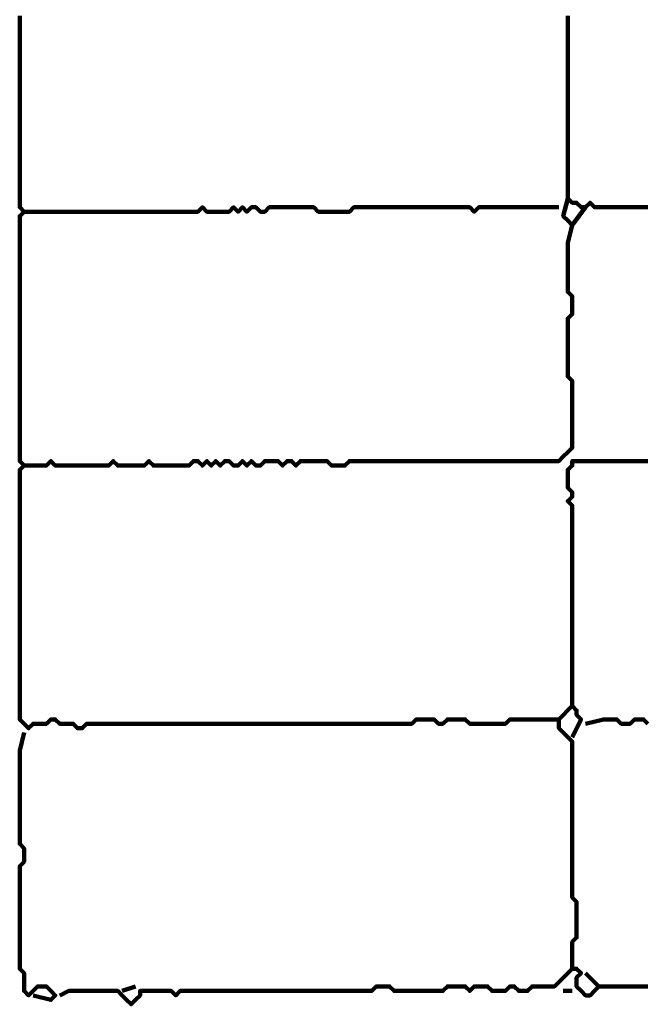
# Model space of a CAD drawing. Header units: metres. Extents: x 2413 to 4131, y 3282 to 4239.
# Tile 31 of 57: x 2938.96 to 2940.26, y 4212.65 to 4214.69. Entities that reach past the tile are written whole.
import ezdxf

# ---------------------------------------------------------------- set-up
doc = ezdxf.new("R2010")
doc.units = ezdxf.units.M
doc.layers.add('P', color=250, linetype='Continuous', lineweight=100)

msp = doc.modelspace()

# ---------------------------------------------------------------- linework, layer by layer
at = {"layer": 'P', "color": 0, "linetype": 'Continuous'}
for points in [[(2938.965, 4214.7002), (2938.965, 4214.691), (2938.965, 4214.6817), (2938.965, 4214.6725), (2938.965, 4214.6633), (2938.965, 4214.6541), (2938.965, 4214.6448), (2938.965, 4214.6356), (2938.965, 4214.6264), (2938.965, 4214.6171), (2938.965, 4214.6079), (2938.965, 4214.5987), (2938.965, 4214.5894), (2938.965, 4214.5802), (2938.965, 4214.571), (2938.965, 4214.5617), (2938.965, 4214.5525), (2938.965, 4214.5433), (2938.965, 4214.5341), (2938.965, 4214.5248), (2938.965, 4214.5156), (2938.965, 4214.5064), (2938.965, 4214.4971), (2938.965, 4214.4879), (2938.965, 4214.4787), (2938.965, 4214.4694), (2938.965, 4214.4602), (2938.965, 4214.451), (2938.965, 4214.4417), (2938.965, 4214.4325), (2938.965, 4214.4233), (2938.965, 4214.4141), (2938.965, 4214.4048), (2938.965, 4214.3956), (2938.965, 4214.3864), (2938.965, 4214.3771), (2938.965, 4214.3679), (2938.965, 4214.3587), (2938.965, 4214.3494), (2938.965, 4214.3402), (2938.965, 4214.331), (2938.965, 4214.3217), (2938.965, 4214.3125), (2938.965, 4214.3033), (2938.9742, 4214.2941), (2938.965, 4214.2848), (2938.965, 4214.2756), (2938.965, 4214.2664), (2938.965, 4214.2571), (2938.965, 4214.2479), (2938.965, 4214.2387), (2938.965, 4214.2294), (2938.965, 4214.2202), (2938.965, 4214.211), (2938.965, 4214.2017), (2938.965, 4214.1925), (2938.965, 4214.1833), (2938.965, 4214.1741), (2938.965, 4214.1648), (2938.965, 4214.1556), (2938.965, 4214.1464), (2938.965, 4214.1371), (2938.965, 4214.1279), (2938.965, 4214.1187), (2938.965, 4214.1094), (2938.965, 4214.1002), (2938.965, 4214.091), (2938.965, 4214.0817), (2938.965, 4214.0725), (2938.965, 4214.0633), (2938.965, 4214.0541), (2938.965, 4214.0448), (2938.965, 4214.0356), (2938.965, 4214.0264), (2938.965, 4214.0171), (2938.965, 4214.0079), (2938.965, 4213.9987), (2938.965, 4213.9894), (2938.965, 4213.9802), (2938.965, 4213.971), (2938.965, 4213.9617), (2938.965, 4213.9525), (2938.965, 4213.9433), (2938.965, 4213.9341), (2938.965, 4213.9248), (2938.965, 4213.9156), (2938.965, 4213.9064), (2938.965, 4213.8971), (2938.965, 4213.8879), (2938.965, 4213.8787), (2938.965, 4213.8694), (2938.965, 4213.8602), (2938.965, 4213.851), (2938.965, 4213.8417), (2938.965, 4213.8325), (2938.965, 4213.8233), (2938.965, 4213.8141), (2938.965, 4213.8048), (2938.965, 4213.7956), (2938.965, 4213.7864), (2938.965, 4213.7771), (2938.9742, 4213.7679), (2938.965, 4213.7587), (2938.965, 4213.7494), (2938.965, 4213.7402), (2938.965, 4213.731), (2938.965, 4213.7217), (2938.965, 4213.7125), (2938.965, 4213.7033), (2938.965, 4213.6941), (2938.965, 4213.6848), (2938.965, 4213.6756), (2938.965, 4213.6664), (2938.965, 4213.6571), (2938.965, 4213.6479), (2938.965, 4213.6387), (2938.965, 4213.6294), (2938.965, 4213.6202), (2938.965, 4213.611), (2938.965, 4213.6017), (2938.965, 4213.5925), (2938.965, 4213.5833), (2938.965, 4213.5741), (2938.965, 4213.5648), (2938.965, 4213.5556), (2938.965, 4213.5464), (2938.965, 4213.5371), (2938.965, 4213.5279), (2938.965, 4213.5187), (2938.965, 4213.5094), (2938.965, 4213.5002), (2938.965, 4213.491), (2938.965, 4213.4817), (2938.965, 4213.4725), (2938.965, 4213.4633), (2938.965, 4213.4541), (2938.965, 4213.4448), (2938.965, 4213.4356), (2938.965, 4213.4264), (2938.965, 4213.4171), (2938.965, 4213.4079), (2938.965, 4213.3987), (2938.965, 4213.3894), (2938.965, 4213.3802), (2938.965, 4213.371), (2938.965, 4213.3617), (2938.965, 4213.3525), (2938.965, 4213.3433), (2938.965, 4213.3341), (2938.965, 4213.3248), (2938.965, 4213.3156), (2938.965, 4213.3064), (2938.965, 4213.2971), (2938.965, 4213.2879), (2938.965, 4213.2787), (2938.965, 4213.2694), (2938.965, 4213.2602), (2938.965, 4213.251), (2938.965, 4213.2417), (2938.9742, 4213.2325), (2938.9835, 4213.2233), (2938.9927, 4213.2325), (2939.0019, 4213.2325), (2939.0111, 4213.2325), (2939.0204, 4213.2325), (2939.0296, 4213.2417), (2939.0388, 4213.2417), (2939.0481, 4213.2325), (2939.0573, 4213.2325), (2939.0665, 4213.2325), (2939.0758, 4213.2325), (2939.085, 4213.2233), (2939.0942, 4213.2233), (2939.1035, 4213.2325), (2939.1127, 4213.2325), (2939.1219, 4213.2325), (2939.1311, 4213.2325), (2939.1404, 4213.2325), (2939.1496, 4213.2325), (2939.1588, 4213.2325), (2939.1681, 4213.2325), (2939.1773, 4213.2325), (2939.1865, 4213.2325), (2939.1958, 4213.2325), (2939.205, 4213.2325), (2939.2142, 4213.2325), (2939.2235, 4213.2325), (2939.2327, 4213.2325), (2939.2419, 4213.2325), (2939.2511, 4213.2325), (2939.2604, 4213.2325), (2939.2696, 4213.2325), (2939.2788, 4213.2325), (2939.2881, 4213.2325), (2939.2973, 4213.2325), (2939.3065, 4213.2325), (2939.3158, 4213.2325), (2939.325, 4213.2325), (2939.3342, 4213.2325), (2939.3435, 4213.2325), (2939.3527, 4213.2325), (2939.3619, 4213.2325), (2939.3711, 4213.2325), (2939.3804, 4213.2325), (2939.3896, 4213.2325), (2939.3988, 4213.2325), (2939.4081, 4213.2325), (2939.4173, 4213.2325), (2939.4265, 4213.2325), (2939.4358, 4213.2325), (2939.445, 4213.2325), (2939.4542, 4213.2325), (2939.4635, 4213.2325), (2939.4727, 4213.2325), (2939.4819, 4213.2325), (2939.4911, 4213.2325), (2939.5004, 4213.2325), (2939.5096, 4213.2325), (2939.5188, 4213.2325), (2939.5281, 4213.2325), (2939.5373, 4213.2325), (2939.5465, 4213.2325), (2939.5558, 4213.2325), (2939.565, 4213.2325), (2939.5742, 4213.2325), (2939.5835, 4213.2325), (2939.5927, 4213.2325), (2939.6019, 4213.2325), (2939.6111, 4213.2325), (2939.6204, 4213.2325), (2939.6296, 4213.2325), (2939.6388, 4213.2325), (2939.6481, 4213.2325), (2939.6573, 4213.2325), (2939.6665, 4213.2325), (2939.6758, 4213.2325), (2939.685, 4213.2325), (2939.6942, 4213.2325), (2939.7035, 4213.2325), (2939.7127, 4213.2325), (2939.7219, 4213.2325), (2939.7311, 4213.2325), (2939.7404, 4213.2325), (2939.7496, 4213.2325), (2939.7588, 4213.2325), (2939.7681, 4213.2325), (2939.7773, 4213.2325), (2939.7865, 4213.2417), (2939.7958, 4213.2417), (2939.805, 4213.2417), (2939.8142, 4213.2417), (2939.8235, 4213.2417), (2939.8327, 4213.2325), (2939.8419, 4213.2325), (2939.8511, 4213.2417), (2939.8604, 4213.2417), (2939.8696, 4213.2417), (2939.8788, 4213.2417), (2939.8881, 4213.2417), (2939.8973, 4213.2325), (2939.9065, 4213.2325), (2939.9158, 4213.2325), (2939.925, 4213.2325), (2939.9342, 4213.2325), (2939.9435, 4213.2325), (2939.9527, 4213.2325), (2939.9619, 4213.2325), (2939.9711, 4213.2325), (2939.9804, 4213.2417), (2939.9896, 4213.2417), (2939.9988, 4213.2417), (2940.0081, 4213.2417), (2940.0173, 4213.2417), (2940.0265, 4213.2417), (2940.0358, 4213.2417), (2940.045, 4213.2417), (2940.0542, 4213.2417), (2940.0635, 4213.2417), (2940.0727, 4213.2417), (2940.0819, 4213.2417), (2940.0819, 4213.2325), (2940.0819, 4213.2233), (2940.0911, 4213.2141), (2940.1004, 4213.2048), (2940.1096, 4213.1956), (2940.1096, 4213.1864), (2940.1096, 4213.1771), (2940.1096, 4213.1679), (2940.1096, 4213.1587), (2940.1096, 4213.1494), (2940.1096, 4213.1402), (2940.1096, 4213.131), (2940.1096, 4213.1217), (2940.1096, 4213.1125), (2940.1096, 4213.1033), (2940.1096, 4213.0941), (2940.1096, 4213.0848), (2940.1096, 4213.0756), (2940.1096, 4213.0664), (2940.1096, 4213.0571), (2940.1096, 4213.0479), (2940.1096, 4213.0387), (2940.1096, 4213.0294), (2940.1096, 4213.0202), (2940.1096, 4213.011), (2940.1096, 4213.0017), (2940.1096, 4212.9925), (2940.1096, 4212.9833), (2940.1096, 4212.9741), (2940.1096, 4212.9648), (2940.1096, 4212.9556), (2940.1096, 4212.9464), (2940.1096, 4212.9371), (2940.1096, 4212.9279), (2940.1096, 4212.9187), (2940.1096, 4212.9094), (2940.1096, 4212.9002), (2940.1096, 4212.891), (2940.1096, 4212.8817), (2940.1096, 4212.8725), (2940.1188, 4212.8633), (2940.1188, 4212.8541), (2940.1188, 4212.8448), (2940.1188, 4212.8356), (2940.1188, 4212.8264), (2940.1188, 4212.8171), (2940.1188, 4212.8079), (2940.1188, 4212.7987), (2940.1188, 4212.7894), (2940.1096, 4212.7802), (2940.1096, 4212.771), (2940.1096, 4212.7617), (2940.1096, 4212.7525), (2940.1096, 4212.7433), (2940.1096, 4212.7341), (2940.1096, 4212.7248), (2940.1188, 4212.7248), (2940.1281, 4212.7156), (2940.1188, 4212.7064), (2940.1188, 4212.6971), (2940.1188, 4212.6879), (2940.1281, 4212.6787), (2940.1373, 4212.6694), (2940.1465, 4212.6694), (2940.1558, 4212.6787), (2940.165, 4212.6879), (2940.1373, 4212.7156)], [(2940.1004, 4214.7002), (2940.1004, 4214.691), (2940.1004, 4214.6817), (2940.1004, 4214.6725), (2940.1004, 4214.6633), (2940.1004, 4214.6541), (2940.1004, 4214.6448), (2940.1004, 4214.6356), (2940.1004, 4214.6264), (2940.1004, 4214.6171), (2940.1004, 4214.6079), (2940.1004, 4214.5987), (2940.1004, 4214.5894), (2940.1004, 4214.5802), (2940.1004, 4214.571), (2940.1004, 4214.5617), (2940.1004, 4214.5525), (2940.1004, 4214.5433), (2940.1004, 4214.5341), (2940.1004, 4214.5248), (2940.1004, 4214.5156), (2940.1004, 4214.5064), (2940.1004, 4214.4971), (2940.1004, 4214.4879), (2940.1004, 4214.4787), (2940.1004, 4214.4694), (2940.1004, 4214.4602), (2940.1004, 4214.451), (2940.1004, 4214.4417), (2940.1004, 4214.4325), (2940.1004, 4214.4233), (2940.1004, 4214.4141), (2940.1004, 4214.4048), (2940.1004, 4214.3956), (2940.1004, 4214.3864), (2940.1004, 4214.3771), (2940.1004, 4214.3679), (2940.1004, 4214.3587), (2940.1004, 4214.3494), (2940.1004, 4214.3402), (2940.1004, 4214.331), (2940.1004, 4214.3217), (2940.1096, 4214.3125), (2940.1188, 4214.3125), (2940.1281, 4214.3033), (2940.1373, 4214.3033), (2940.1465, 4214.3125), (2940.1558, 4214.3033), (2940.165, 4214.3033), (2940.1742, 4214.3033), (2940.1835, 4214.3033), (2940.1927, 4214.3033), (2940.2019, 4214.3033), (2940.2111, 4214.3033), (2940.2204, 4214.3033), (2940.2296, 4214.3033), (2940.2388, 4214.3033), (2940.2481, 4214.3033), (2940.2573, 4214.3033), (2940.2665, 4214.3033)], [(2940.1004, 4214.3217), (2940.0911, 4214.2848), (2940.1004, 4214.2756), (2940.1096, 4214.2664), (2940.1373, 4214.3033)], [(2938.9742, 4214.2941), (2939.0111, 4214.2941), (2939.0204, 4214.2941), (2939.0296, 4214.2941), (2939.0388, 4214.2941), (2939.0481, 4214.2941), (2939.0573, 4214.2941), (2939.0665, 4214.2941), (2939.0758, 4214.2941), (2939.085, 4214.2941), (2939.0942, 4214.2941), (2939.1035, 4214.2941), (2939.1127, 4214.2941), (2939.1219, 4214.2941), (2939.1311, 4214.2941), (2939.1404, 4214.2941), (2939.1496, 4214.2941), (2939.1588, 4214.2941), (2939.1681, 4214.2941), (2939.1773, 4214.2941), (2939.1865, 4214.2941), (2939.1958, 4214.2941), (2939.205, 4214.2941), (2939.2142, 4214.2941), (2939.2235, 4214.2941), (2939.2327, 4214.2941), (2939.2419, 4214.2941), (2939.2511, 4214.2941), (2939.2604, 4214.2941), (2939.2696, 4214.2941), (2939.2788, 4214.2941), (2939.2881, 4214.2941), (2939.2973, 4214.2941), (2939.3065, 4214.2941), (2939.3158, 4214.2941), (2939.325, 4214.2941), (2939.3342, 4214.2941), (2939.3435, 4214.3033), (2939.3527, 4214.2941), (2939.3619, 4214.2941), (2939.3711, 4214.2941), (2939.3804, 4214.2941), (2939.3896, 4214.2941), (2939.3988, 4214.2941), (2939.4081, 4214.3033), (2939.4173, 4214.2941), (2939.4265, 4214.3033), (2939.4358, 4214.2941), (2939.445, 4214.3033), (2939.4542, 4214.3033), (2939.4635, 4214.2941), (2939.4727, 4214.2941), (2939.4819, 4214.3033), (2939.4911, 4214.3033), (2939.5004, 4214.3033), (2939.5096, 4214.3033), (2939.5188, 4214.3033), (2939.5281, 4214.3033), (2939.5373, 4214.3033), (2939.5465, 4214.3033), (2939.5558, 4214.3033), (2939.565, 4214.3033), (2939.5742, 4214.3033), (2939.5835, 4214.2941), (2939.5927, 4214.2941), (2939.6019, 4214.2941), (2939.6111, 4214.2941), (2939.6204, 4214.2941), (2939.6296, 4214.2941), (2939.6388, 4214.2941), (2939.6481, 4214.2941), (2939.6573, 4214.3033), (2939.6665, 4214.3033), (2939.6758, 4214.3033), (2939.685, 4214.3033), (2939.6942, 4214.3033), (2939.7035, 4214.3033), (2939.7127, 4214.3033), (2939.7219, 4214.3033), (2939.7311, 4214.3033), (2939.7404, 4214.3033), (2939.7496, 4214.3033), (2939.7588, 4214.3033), (2939.7681, 4214.3033), (2939.7773, 4214.3033), (2939.7865, 4214.3033), (2939.7958, 4214.3033), (2939.805, 4214.3033), (2939.8142, 4214.3033), (2939.8235, 4214.3033), (2939.8327, 4214.3033), (2939.8419, 4214.3033), (2939.8511, 4214.3033), (2939.8604, 4214.3033), (2939.8696, 4214.3033), (2939.8788, 4214.3033), (2939.8881, 4214.3033), (2939.8973, 4214.3033), (2939.9065, 4214.2941), (2939.9158, 4214.3033), (2939.925, 4214.3033), (2939.9342, 4214.3033), (2939.9435, 4214.3033), (2939.9527, 4214.3033), (2939.9619, 4214.3033), (2939.9711, 4214.3033), (2939.9804, 4214.3033), (2939.9896, 4214.3033), (2939.9988, 4214.3033), (2940.0081, 4214.3033), (2940.0173, 4214.3033), (2940.0265, 4214.3033), (2940.0358, 4214.3033), (2940.045, 4214.3033), (2940.0542, 4214.3033), (2940.0635, 4214.3033), (2940.0819, 4214.3033)], [(2940.1096, 4214.2664), (2940.1004, 4214.2294), (2940.1004, 4214.2202), (2940.1004, 4214.211), (2940.1004, 4214.2017), (2940.1004, 4214.1925), (2940.1004, 4214.1833), (2940.1004, 4214.1741), (2940.1004, 4214.1648), (2940.1004, 4214.1556), (2940.1004, 4214.1464), (2940.1004, 4214.1371), (2940.1004, 4214.1279), (2940.1096, 4214.1187), (2940.1096, 4214.1094), (2940.1096, 4214.1002), (2940.1096, 4214.091), (2940.1096, 4214.0817), (2940.1004, 4214.0725), (2940.1004, 4214.0633), (2940.1004, 4214.0541), (2940.1004, 4214.0448), (2940.1004, 4214.0356), (2940.1004, 4214.0264), (2940.1004, 4214.0171), (2940.1004, 4214.0079), (2940.1004, 4213.9987), (2940.1004, 4213.9894), (2940.1004, 4213.9802), (2940.1004, 4213.971), (2940.1004, 4213.9617), (2940.1004, 4213.9525), (2940.1096, 4213.9433), (2940.1096, 4213.9341), (2940.1096, 4213.9248), (2940.1096, 4213.9156), (2940.1096, 4213.9064), (2940.1096, 4213.8971), (2940.1096, 4213.8879), (2940.1096, 4213.8787), (2940.1096, 4213.8694), (2940.1096, 4213.8602), (2940.1096, 4213.851), (2940.1096, 4213.8417), (2940.1096, 4213.8325), (2940.1096, 4213.8233), (2940.1096, 4213.8141), (2940.1096, 4213.8048), (2940.1004, 4213.7956), (2940.0911, 4213.7864), (2940.0819, 4213.7771), (2940.0727, 4213.7771), (2940.0635, 4213.7771), (2940.0542, 4213.7771), (2940.045, 4213.7771), (2940.0358, 4213.7771), (2940.0265, 4213.7771), (2940.0173, 4213.7771), (2940.0081, 4213.7771), (2939.9988, 4213.7771), (2939.9896, 4213.7771), (2939.9804, 4213.7771), (2939.9711, 4213.7771), (2939.9619, 4213.7771), (2939.9527, 4213.7771), (2939.9435, 4213.7771), (2939.9342, 4213.7771), (2939.925, 4213.7771), (2939.9158, 4213.7771), (2939.9065, 4213.7771), (2939.8973, 4213.7771), (2939.8881, 4213.7771), (2939.8788, 4213.7771), (2939.8696, 4213.7771), (2939.8604, 4213.7771), (2939.8511, 4213.7771), (2939.8419, 4213.7771), (2939.8327, 4213.7771), (2939.8235, 4213.7771), (2939.8142, 4213.7771), (2939.805, 4213.7771), (2939.7958, 4213.7771), (2939.7865, 4213.7771), (2939.7773, 4213.7771), (2939.7681, 4213.7771), (2939.7588, 4213.7771), (2939.7496, 4213.7771), (2939.7404, 4213.7771), (2939.7311, 4213.7771), (2939.7219, 4213.7771), (2939.7127, 4213.7771), (2939.7035, 4213.7771), (2939.6942, 4213.7771), (2939.685, 4213.7771), (2939.6758, 4213.7771), (2939.6665, 4213.7771), (2939.6573, 4213.7771), (2939.6481, 4213.7771), (2939.6388, 4213.7679), (2939.6296, 4213.7679), (2939.6204, 4213.7679), (2939.6111, 4213.7679), (2939.6019, 4213.7771), (2939.5927, 4213.7771), (2939.5835, 4213.7771), (2939.5742, 4213.7771), (2939.565, 4213.7771), (2939.5558, 4213.7771), (2939.5465, 4213.7771), (2939.5373, 4213.7679), (2939.5281, 4213.7771), (2939.5188, 4213.7771), (2939.5096, 4213.7679), (2939.5004, 4213.7771), (2939.4911, 4213.7771), (2939.4819, 4213.7771), (2939.4727, 4213.7771), (2939.4635, 4213.7679), (2939.4542, 4213.7679), (2939.445, 4213.7771), (2939.4358, 4213.7679), (2939.4265, 4213.7771), (2939.4173, 4213.7679), (2939.4081, 4213.7679), (2939.3988, 4213.7771), (2939.3896, 4213.7771), (2939.3804, 4213.7679), (2939.3711, 4213.7771), (2939.3619, 4213.7679), (2939.3527, 4213.7771), (2939.3435, 4213.7679), (2939.3342, 4213.7771), (2939.325, 4213.7771), (2939.3158, 4213.7679), (2939.3065, 4213.7679), (2939.2973, 4213.7679), (2939.2881, 4213.7679), (2939.2788, 4213.7679), (2939.2696, 4213.7679), (2939.2604, 4213.7679), (2939.2511, 4213.7679), (2939.2419, 4213.7679), (2939.2327, 4213.7771), (2939.2235, 4213.7679), (2939.2142, 4213.7679), (2939.205, 4213.7679), (2939.1958, 4213.7679), (2939.1865, 4213.7679), (2939.1773, 4213.7679), (2939.1681, 4213.7679), (2939.1588, 4213.7771), (2939.1496, 4213.7679), (2939.1404, 4213.7679), (2939.1311, 4213.7679), (2939.1219, 4213.7679), (2939.1127, 4213.7679), (2939.1035, 4213.7679), (2939.0942, 4213.7679), (2939.085, 4213.7679), (2939.0758, 4213.7679), (2939.0665, 4213.7679), (2939.0573, 4213.7679), (2939.0481, 4213.7679), (2939.0388, 4213.7679), (2939.0296, 4213.7771), (2939.0204, 4213.7679), (2939.0111, 4213.7679), (2939.0019, 4213.7679), (2938.9742, 4213.7679)], [(2940.1096, 4213.2048), (2940.1281, 4213.2417), (2940.1188, 4213.251), (2940.1188, 4213.2602), (2940.1096, 4213.2694), (2940.1096, 4213.2787), (2940.1096, 4213.2879), (2940.1096, 4213.2971), (2940.1096, 4213.3064), (2940.1096, 4213.3156), (2940.1096, 4213.3248), (2940.1096, 4213.3341), (2940.1096, 4213.3433), (2940.1096, 4213.3525), (2940.1096, 4213.3617), (2940.1096, 4213.371), (2940.1096, 4213.3802), (2940.1096, 4213.3894), (2940.1096, 4213.3987), (2940.1096, 4213.4079), (2940.1096, 4213.4171), (2940.1096, 4213.4264), (2940.1096, 4213.4356), (2940.1096, 4213.4448), (2940.1096, 4213.4541), (2940.1096, 4213.4633), (2940.1096, 4213.4725), (2940.1096, 4213.4817), (2940.1096, 4213.491), (2940.1096, 4213.5002), (2940.1096, 4213.5094), (2940.1096, 4213.5187), (2940.1096, 4213.5279), (2940.1096, 4213.5371), (2940.1096, 4213.5464), (2940.1096, 4213.5556), (2940.1096, 4213.5648), (2940.1096, 4213.5741), (2940.1096, 4213.5833), (2940.1096, 4213.5925), (2940.1096, 4213.6017), (2940.1096, 4213.611), (2940.1096, 4213.6202), (2940.1096, 4213.6294), (2940.1096, 4213.6387), (2940.1096, 4213.6479), (2940.1096, 4213.6571), (2940.1096, 4213.6664), (2940.1096, 4213.6756), (2940.1096, 4213.6848), (2940.1004, 4213.6941), (2940.1096, 4213.7033), (2940.1096, 4213.7125), (2940.1004, 4213.7217), (2940.1004, 4213.731), (2940.1004, 4213.7402), (2940.1004, 4213.7494), (2940.1004, 4213.7587), (2940.1096, 4213.7679), (2940.1096, 4213.7771), (2940.1188, 4213.7771), (2940.1281, 4213.7771), (2940.1373, 4213.7771), (2940.1465, 4213.7771), (2940.1558, 4213.7771), (2940.165, 4213.7771), (2940.1742, 4213.7771), (2940.1835, 4213.7771), (2940.1927, 4213.7771), (2940.2019, 4213.7771), (2940.2111, 4213.7771), (2940.2204, 4213.7771), (2940.2296, 4213.7771), (2940.2388, 4213.7771), (2940.2481, 4213.7771), (2940.2573, 4213.7771), (2940.2665, 4213.7771)], [(2940.1096, 4213.2694), (2940.0819, 4213.2417)], [(2940.1373, 4213.2325), (2940.1742, 4213.2417), (2940.1835, 4213.2417), (2940.1927, 4213.2417), (2940.2019, 4213.2417), (2940.2111, 4213.2325), (2940.2204, 4213.2325), (2940.2296, 4213.2325), (2940.2388, 4213.2417), (2940.2481, 4213.2417), (2940.2573, 4213.2417), (2940.2665, 4213.2325)], [(2938.9742, 4213.2141), (2938.965, 4213.1771), (2938.965, 4213.1679), (2938.965, 4213.1587), (2938.965, 4213.1494), (2938.965, 4213.1402), (2938.965, 4213.131), (2938.965, 4213.1217), (2938.965, 4213.1125), (2938.965, 4213.1033), (2938.965, 4213.0941), (2938.965, 4213.0848), (2938.965, 4213.0756), (2938.965, 4213.0664), (2938.965, 4213.0571), (2938.965, 4213.0479), (2938.965, 4213.0387), (2938.965, 4213.0294), (2938.965, 4213.0202), (2938.965, 4213.011), (2938.965, 4213.0017), (2938.965, 4212.9925), (2938.965, 4212.9833), (2938.9742, 4212.9741), (2938.9742, 4212.9648), (2938.9742, 4212.9556), (2938.9742, 4212.9464), (2938.965, 4212.9371), (2938.965, 4212.9279), (2938.965, 4212.9187), (2938.965, 4212.9094), (2938.965, 4212.9002), (2938.965, 4212.891), (2938.965, 4212.8817), (2938.965, 4212.8725), (2938.965, 4212.8633), (2938.965, 4212.8541), (2938.965, 4212.8448), (2938.965, 4212.8356), (2938.965, 4212.8264), (2938.965, 4212.8171), (2938.965, 4212.8079), (2938.965, 4212.7987), (2938.965, 4212.7894), (2938.965, 4212.7802), (2938.965, 4212.771), (2938.965, 4212.7617), (2938.965, 4212.7525), (2938.965, 4212.7433), (2938.965, 4212.7341), (2938.965, 4212.7248), (2938.9742, 4212.7156), (2938.9742, 4212.7064), (2938.9742, 4212.6971), (2938.9742, 4212.6879), (2938.9742, 4212.6787), (2938.9835, 4212.6694), (2938.9927, 4212.6787), (2939.0019, 4212.6879), (2939.0111, 4212.6879), (2939.0204, 4212.6879), (2939.0296, 4212.6787), (2939.0388, 4212.6694), (2939.0296, 4212.6602), (2938.9927, 4212.6694)], [(2940.1096, 4212.7248), (2940.0727, 4212.6879), (2940.0635, 4212.6879), (2940.0542, 4212.6879), (2940.045, 4212.6879), (2940.0358, 4212.6879), (2940.0265, 4212.6879), (2940.0173, 4212.6787), (2940.0081, 4212.6787), (2939.9988, 4212.6787), (2939.9896, 4212.6879), (2939.9804, 4212.6879), (2939.9711, 4212.6787), (2939.9619, 4212.6787), (2939.9527, 4212.6787), (2939.9435, 4212.6787), (2939.9342, 4212.6879), (2939.925, 4212.6879), (2939.9158, 4212.6879), (2939.9065, 4212.6879), (2939.8973, 4212.6787), (2939.8881, 4212.6879), (2939.8788, 4212.6879), (2939.8696, 4212.6879), (2939.8604, 4212.6879), (2939.8511, 4212.6879), (2939.8419, 4212.6787), (2939.8327, 4212.6787), (2939.8235, 4212.6787), (2939.8142, 4212.6787), (2939.805, 4212.6787), (2939.7958, 4212.6787), (2939.7865, 4212.6787), (2939.7773, 4212.6787), (2939.7681, 4212.6787), (2939.7588, 4212.6787), (2939.7496, 4212.6787), (2939.7404, 4212.6787), (2939.7311, 4212.6879), (2939.7219, 4212.6879), (2939.7127, 4212.6879), (2939.7035, 4212.6879), (2939.6942, 4212.6787), (2939.685, 4212.6787), (2939.6758, 4212.6787), (2939.6665, 4212.6787), (2939.6573, 4212.6787), (2939.6481, 4212.6787), (2939.6388, 4212.6787), (2939.6296, 4212.6787), (2939.6204, 4212.6787), (2939.6111, 4212.6787), (2939.6019, 4212.6787), (2939.5927, 4212.6787), (2939.5835, 4212.6787), (2939.5742, 4212.6787), (2939.565, 4212.6787), (2939.5558, 4212.6787), (2939.5465, 4212.6787), (2939.5373, 4212.6787), (2939.5281, 4212.6787), (2939.5188, 4212.6787), (2939.5096, 4212.6787), (2939.5004, 4212.6787), (2939.4911, 4212.6787), (2939.4819, 4212.6787), (2939.4727, 4212.6787), (2939.4635, 4212.6787), (2939.4542, 4212.6787), (2939.445, 4212.6787), (2939.4358, 4212.6787), (2939.4265, 4212.6787), (2939.4173, 4212.6787), (2939.4081, 4212.6787), (2939.3988, 4212.6787), (2939.3896, 4212.6787), (2939.3804, 4212.6787), (2939.3711, 4212.6787), (2939.3619, 4212.6787), (2939.3527, 4212.6787), (2939.3435, 4212.6787), (2939.3342, 4212.6787), (2939.325, 4212.6787), (2939.3158, 4212.6787), (2939.3065, 4212.6787), (2939.2973, 4212.6787), (2939.2881, 4212.6694), (2939.2788, 4212.6787), (2939.2696, 4212.6787), (2939.2604, 4212.6787), (2939.2511, 4212.6787), (2939.2419, 4212.6787), (2939.2327, 4212.6787), (2939.2235, 4212.6787), (2939.2142, 4212.6787), (2939.2142, 4212.6694), (2939.205, 4212.6602), (2939.1958, 4212.651), (2939.1865, 4212.6602), (2939.1773, 4212.6694), (2939.1681, 4212.6787), (2939.1588, 4212.6787), (2939.1496, 4212.6787), (2939.1404, 4212.6787), (2939.1311, 4212.6787), (2939.1219, 4212.6787), (2939.1127, 4212.6787), (2939.1035, 4212.6787), (2939.0942, 4212.6787), (2939.085, 4212.6787), (2939.0758, 4212.6787), (2939.0665, 4212.6787), (2939.0481, 4212.6694)], [(2939.1773, 4212.6787), (2939.205, 4212.6879)], [(2940.165, 4212.6879), (2940.2019, 4212.6879), (2940.2111, 4212.6879), (2940.2204, 4212.6879), (2940.2296, 4212.6879), (2940.2388, 4212.6879), (2940.2481, 4212.6879), (2940.2573, 4212.6879), (2940.2665, 4212.6879)], [(2940.0911, 4212.6787), (2940.1096, 4212.6787)]]:
    msp.add_lwpolyline(points, dxfattribs=at)

doc.saveas('drawing.dxf')
